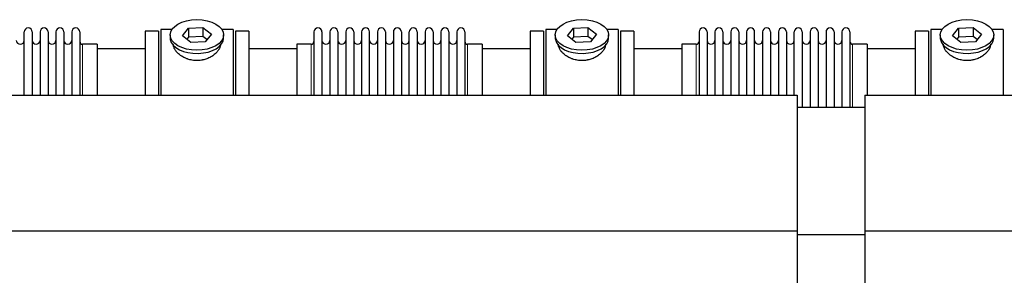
# Model space of a CAD drawing. Header units: inches. Extents: x 0 to 17820, y -10 to 12600.
# Tile 115 of 117: x 13567 to 14820, y 10477 to 10803. Entities that reach past the tile are written whole.
import ezdxf

# ---------------------------------------------------------------- set-up
doc = ezdxf.new("R2010")
doc.units = ezdxf.units.IN
doc.layers.add('1', color=7, linetype='Continuous', true_color=0xffffff)

msp = doc.modelspace()

# ---------------------------------------------------------------- linework, layer by layer
at = {"layer": '1', "color": 2, "linetype": 'Continuous', "lineweight": 25}
for p, q in [((13743.116, 10788.649), (13726.116, 10788.649)), ((13726.116, 10788.649), (13726.116, 10706.764)), ((13743.116, 10788.649), (13743.116, 10706.764)), ((13746.116, 10790.649), (13746.116, 10706.773)), ((13760.335, 10790.649), (13746.116, 10790.649)), ((13773.725, 10782.709), (13781.396, 10792.349)), ((13781.396, 10792.349), (13799.787, 10793.359)), ((13781.396, 10792.349), (13781.396, 10780.881)), ((13799.787, 10793.359), (13799.787, 10781.891)), ((13799.787, 10793.359), (13810.507, 10784.728)), ((13838.116, 10790.649), (13823.896, 10790.649)), ((13838.116, 10790.649), (13838.116, 10706.773)), ((13858.116, 10788.649), (13841.116, 10788.649)), ((13841.116, 10788.649), (13841.116, 10706.764)), ((13858.116, 10788.649), (13858.116, 10706.764)), ((14233.116, 10788.649), (14216.116, 10788.649)), ((14216.116, 10788.649), (14216.116, 10706.764)), ((14233.116, 10788.649), (14233.116, 10706.764)), ((14236.116, 10790.649), (14236.116, 10706.773)), ((14250.335, 10790.649), (14236.116, 10790.649)), ((14263.725, 10782.709), (14271.396, 10792.349)), ((14271.396, 10792.349), (14289.787, 10793.359)), ((14271.396, 10792.349), (14271.396, 10780.881)), ((14289.787, 10793.359), (14289.787, 10781.891)), ((14289.787, 10793.359), (14300.507, 10784.728)), ((14328.116, 10790.649), (14313.896, 10790.649)), ((14328.116, 10790.649), (14328.116, 10706.773)), ((14348.116, 10788.649), (14331.116, 10788.649)), ((14331.116, 10788.649), (14331.116, 10706.764)), ((14348.116, 10788.649), (14348.116, 10706.764)), ((14723.116, 10788.649), (14706.116, 10788.649)), ((14706.116, 10788.649), (14706.116, 10706.764)), ((14723.116, 10788.649), (14723.116, 10706.764)), ((14726.116, 10790.649), (14726.116, 10706.773)), ((14740.335, 10790.649), (14726.116, 10790.649)), ((14753.725, 10782.709), (14761.396, 10792.349)), ((14761.396, 10792.349), (14779.787, 10793.359)), ((14761.396, 10792.349), (14761.396, 10780.881)), ((14779.787, 10793.359), (14779.787, 10781.891)), ((14779.787, 10793.359), (14790.507, 10784.728)), ((14818.116, 10790.649), (14803.896, 10790.649)), ((14818.116, 10790.649), (14818.116, 10706.773)), ((13572.316, 10706.771), (13572.316, 10787.549)), ((13582.516, 10787.549), (13582.516, 10706.771)), ((13592.516, 10787.549), (13592.516, 10706.771)), ((13602.716, 10787.549), (13602.716, 10706.771)), ((13612.716, 10787.549), (13612.716, 10706.771)), ((13622.916, 10787.549), (13622.916, 10706.771)), ((13632.916, 10787.549), (13632.916, 10706.771)), ((13643.116, 10787.549), (13643.116, 10706.771)), ((13758.116, 10783.719), (13758.116, 10779.623)), ((13784.444, 10774.078), (13773.725, 10782.709)), ((13781.396, 10780.881), (13779.287, 10778.231)), ((13799.787, 10781.891), (13781.396, 10780.881)), ((13804.945, 10777.738), (13799.787, 10781.891)), ((13810.507, 10784.728), (13802.835, 10775.088)), ((13826.116, 10779.623), (13826.116, 10783.719)), ((13826.116, 10779.623), (13826.116, 10779.624)), ((13941.116, 10787.549), (13941.116, 10706.761)), ((13951.316, 10787.549), (13951.316, 10706.761)), ((13961.316, 10787.549), (13961.316, 10706.761)), ((13971.516, 10787.549), (13971.516, 10706.761)), ((13981.516, 10787.549), (13981.516, 10706.761)), ((13991.716, 10787.549), (13991.716, 10706.761)), ((14001.716, 10787.549), (14001.716, 10706.761)), ((14011.916, 10706.761), (14011.916, 10787.549)), ((14021.916, 10787.549), (14021.916, 10706.761)), ((14032.116, 10787.549), (14032.116, 10706.761)), ((14042.116, 10787.549), (14042.116, 10706.771)), ((14052.316, 10787.549), (14052.316, 10706.771)), ((14062.316, 10706.771), (14062.316, 10787.549)), ((14072.516, 10787.549), (14072.516, 10706.771)), ((14082.516, 10787.549), (14082.516, 10706.771)), ((14092.716, 10787.549), (14092.716, 10706.771)), ((14102.716, 10787.549), (14102.716, 10706.771)), ((14112.916, 10787.549), (14112.916, 10706.771)), ((14122.916, 10787.549), (14122.916, 10706.771)), ((14133.116, 10787.549), (14133.116, 10706.771)), ((14248.116, 10783.719), (14248.116, 10779.623)), ((14274.444, 10774.078), (14263.725, 10782.709)), ((14271.396, 10780.881), (14269.287, 10778.231)), ((14289.787, 10781.891), (14271.396, 10780.881)), ((14294.945, 10777.738), (14289.787, 10781.891)), ((14300.507, 10784.728), (14292.835, 10775.088)), ((14316.116, 10779.623), (14316.116, 10783.719)), ((14316.116, 10779.623), (14316.116, 10779.624)), ((14431.116, 10787.549), (14431.116, 10706.761)), ((14441.316, 10787.549), (14441.316, 10706.761)), ((14451.316, 10787.549), (14451.316, 10706.761)), ((14461.516, 10787.549), (14461.516, 10706.761)), ((14471.516, 10787.549), (14471.516, 10706.761)), ((14481.716, 10787.549), (14481.716, 10706.761)), ((14491.716, 10787.549), (14491.716, 10706.761)), ((14501.916, 10706.761), (14501.916, 10787.549)), ((14511.916, 10787.549), (14511.916, 10706.761)), ((14522.116, 10787.549), (14522.116, 10706.761)), ((14532.116, 10787.549), (14532.116, 10706.771)), ((14542.316, 10787.549), (14542.316, 10706.771)), ((14552.316, 10706.771), (14552.316, 10787.549)), ((14562.516, 10787.549), (14562.516, 10691.768)), ((14572.516, 10787.549), (14572.516, 10691.768)), ((14582.716, 10787.549), (14582.716, 10691.768)), ((14592.716, 10787.549), (14592.716, 10691.768)), ((14602.916, 10787.549), (14602.916, 10691.768)), ((14612.916, 10787.549), (14612.916, 10691.768)), ((14623.116, 10787.549), (14623.116, 10691.768)), ((14738.116, 10783.719), (14738.116, 10779.623)), ((14764.444, 10774.078), (14753.725, 10782.709)), ((14761.396, 10780.881), (14759.287, 10778.231)), ((14779.787, 10781.891), (14761.396, 10780.881)), ((14784.945, 10777.738), (14779.787, 10781.891)), ((14790.507, 10784.728), (14782.835, 10775.088)), ((14806.116, 10779.623), (14806.116, 10783.719)), ((14806.116, 10779.623), (14806.116, 10779.624)), ((13665.116, 10771.799), (13646.616, 10771.799)), ((13726.116, 10766.149), (13665.11, 10766.149)), ((13665.116, 10771.799), (13665.116, 10706.771)), ((13802.835, 10775.088), (13784.444, 10774.078)), ((13919.121, 10766.149), (13858.116, 10766.149)), ((13919.116, 10771.799), (13919.116, 10706.763)), ((13937.616, 10771.799), (13919.116, 10771.799)), ((14155.116, 10771.799), (14136.616, 10771.799)), ((14216.116, 10766.149), (14155.11, 10766.149)), ((14155.116, 10771.799), (14155.116, 10706.771)), ((14292.835, 10775.088), (14274.444, 10774.078)), ((14409.121, 10766.149), (14348.116, 10766.149)), ((14427.616, 10771.799), (14409.116, 10771.799)), ((14409.116, 10771.799), (14409.116, 10706.763)), ((14645.116, 10771.799), (14626.616, 10771.799)), ((14706.116, 10766.149), (14645.11, 10766.149)), ((14645.116, 10771.799), (14645.116, 10706.771)), ((14782.835, 10775.088), (14764.444, 10774.078)), ((13172.116, 10706.768), (14556.116, 10706.768)), ((14556.116, 10706.768), (14556.116, 10533.962)), ((14642.116, 10706.768), (15989.116, 10706.768)), ((14642.116, 10706.768), (14642.116, 10533.962)), ((14556.116, 10691.768), (14642.116, 10691.768)), ((13172.116, 10533.962), (14556.116, 10533.962)), ((14556.116, 10533.962), (14556.116, 10166.768)), ((14556.116, 10529.232), (14642.116, 10529.232)), ((14642.116, 10533.962), (15989.116, 10533.962)), ((14642.116, 10533.962), (14642.116, 10166.768))]:
    msp.add_line(p, q, dxfattribs=at)
at = {"layer": '1', "color": 110, "linetype": 'Continuous', "lineweight": 13}
for p, q in [((13646.616, 10771.799), (13646.616, 10706.771)), ((13937.616, 10771.799), (13937.616, 10706.763)), ((14136.616, 10771.799), (14136.616, 10706.771)), ((14427.616, 10771.799), (14427.616, 10706.763)), ((14626.616, 10771.799), (14626.616, 10691.771))]:
    msp.add_line(p, q, dxfattribs=at)
at = {"layer": '1', "color": 2, "linetype": 'Continuous', "lineweight": 25}
for centre, radius, start, end in [((13577.416, 10787.549), 5.1, 0, 180), ((13597.616, 10787.549), 5.1, 0, 180), ((13617.816, 10787.549), 5.1, 0, 180), ((13638.016, 10787.549), 5.1, 0, 180), ((13946.216, 10787.549), 5.1, 0, 180), ((13966.416, 10787.549), 5.1, 0, 180), ((13986.616, 10787.549), 5.1, 0, 180), ((14006.816, 10787.549), 5.1, 0, 180), ((14027.016, 10787.549), 5.1, 0, 180), ((14047.216, 10787.549), 5.1, 0, 180), ((14067.416, 10787.549), 5.1, 0, 180), ((14087.616, 10787.549), 5.1, 0, 180), ((14107.816, 10787.549), 5.1, 0, 180), ((14128.016, 10787.549), 5.1, 0, 180), ((14436.216, 10787.549), 5.1, 0, 180), ((14456.416, 10787.549), 5.1, 0, 180), ((14476.616, 10787.549), 5.1, 0, 180), ((14496.816, 10787.549), 5.1, 0, 180), ((14517.016, 10787.549), 5.1, 0, 180), ((14537.216, 10787.549), 5.1, 0, 180), ((14557.416, 10787.549), 5.1, 0, 180), ((14577.616, 10787.549), 5.1, 0, 180), ((14597.816, 10787.549), 5.1, 0, 180), ((14618.016, 10787.549), 5.1, 0, 180), ((13567.316, 10776.799), 5, 180, 0), ((13587.516, 10776.799), 5, 180, 0), ((13607.716, 10776.799), 5, 180, 0), ((13627.916, 10776.799), 5, 180, 0), ((13956.316, 10776.799), 5, 180, 0), ((13976.516, 10776.799), 5, 180, 0), ((13996.716, 10776.799), 5, 180, 0), ((14016.916, 10776.799), 5, 180, 0), ((14037.116, 10776.799), 5, 180, 0), ((14057.316, 10776.799), 5, 180, 0), ((14077.516, 10776.799), 5, 180, 0), ((14097.716, 10776.799), 5, 180, 0), ((14117.916, 10776.799), 5, 180, 0), ((14446.316, 10776.799), 5, 180, 0), ((14466.516, 10776.799), 5, 180, 0), ((14486.716, 10776.799), 5, 180, 0), ((14506.916, 10776.799), 5, 180, 0), ((14527.116, 10776.799), 5, 180, 0), ((14547.316, 10776.799), 5, 180, 0), ((14567.516, 10776.799), 5, 180, 0), ((14587.716, 10776.799), 5, 180, 0), ((14607.916, 10776.799), 5, 180, 0), ((13646.616, 10775.299), 3.5, 180, 270), ((13937.616, 10775.299), 3.5, 270, 0), ((14136.616, 10775.299), 3.5, 180, 270), ((14427.616, 10775.299), 3.5, 270, 0), ((14626.616, 10775.299), 3.5, 180, 270)]:
    msp.add_arc(centre, radius, start, end, dxfattribs=at)
for centre in [(13792.116, 10783.719), (14282.116, 10783.719), (14772.116, 10783.719)]:
    msp.add_ellipse(centre, major_axis=(34, 0), ratio=0.57357644, dxfattribs=at)
for centre, start_param, end_param in [((13792.116, 10779.623), 3.14156817, 3.23699405), ((13792.116, 10779.623), 3.23699405, 6.28318531), ((14282.116, 10779.623), 3.14156817, 3.23699405), ((14282.116, 10779.623), 3.23699405, 6.28318531), ((14772.116, 10779.623), 3.14156817, 3.23699405), ((14772.116, 10779.623), 3.23699405, 6.28318531)]:
    msp.add_ellipse(centre, major_axis=(34, 0), ratio=0.57357644, start_param=start_param, end_param=end_param, dxfattribs=at)
for points in [[(13822.116, 10771.84), (13822.116, 10771.823), (13822.116, 10771.806), (13822.113, 10771.217), (13822.06, 10770.638), (13821.86, 10769.469), (13821.712, 10768.877), (13821.322, 10767.683), (13821.079, 10767.08), (13820.752, 10766.396), (13820.715, 10766.319), (13820.639, 10766.167), (13820.6, 10766.091), (13820.482, 10765.862), (13820.4, 10765.709), (13820.147, 10765.253), (13819.968, 10764.951), (13819.398, 10764.047), (13818.976, 10763.45), (13818.049, 10762.27), (13817.543, 10761.687), (13816.722, 10760.825), (13816.437, 10760.539), (13816.068, 10760.186), (13815.994, 10760.115), (13815.844, 10759.974), (13815.618, 10759.764), (13815.387, 10759.557), (13814.606, 10758.871), (13813.949, 10758.341), (13812.569, 10757.32), (13811.847, 10756.829), (13810.714, 10756.125), (13810.328, 10755.895), (13809.737, 10755.56), (13809.438, 10755.394), (13809.134, 10755.231), (13808.931, 10755.124), (13808.828, 10755.07), (13807.904, 10754.594), (13807.063, 10754.2), (13805.338, 10753.477), (13804.456, 10753.146), (13802.65, 10752.55), (13801.727, 10752.285), (13800.547, 10751.997), (13800.191, 10751.914), (13799.832, 10751.836), (13799.592, 10751.785), (13799.471, 10751.76), (13798.869, 10751.638), (13798.386, 10751.551), (13796.933, 10751.318), (13795.961, 10751.202), (13794.007, 10751.048), (13793.026, 10751.01), (13791.548, 10751.013), (13791.055, 10751.024), (13790.312, 10751.056), (13790.003, 10751.072), (13789.693, 10751.093), (13789.569, 10751.101), (13789.507, 10751.105), (13789.321, 10751.119), (13789.197, 10751.129), (13788.085, 10751.222), (13787.109, 10751.344), (13785.184, 10751.662), (13784.234, 10751.859), (13782.359, 10752.325), (13781.435, 10752.594), (13780.409, 10752.938), (13780.295, 10752.977), (13780.068, 10753.056), (13779.954, 10753.095), (13779.616, 10753.216), (13779.392, 10753.299), (13778.726, 10753.552), (13778.289, 10753.728), (13776.998, 10754.278), (13776.163, 10754.673), (13774.547, 10755.518), (13773.766, 10755.966), (13772.821, 10756.559), (13772.541, 10756.74), (13772.264, 10756.924), (13772.08, 10757.047), (13771.988, 10757.109), (13771.533, 10757.421), (13771.179, 10757.675), (13770.145, 10758.449), (13769.493, 10758.982), (13768.263, 10760.075), (13767.685, 10760.636), (13766.873, 10761.497), (13766.612, 10761.787), (13766.234, 10762.227), (13766.049, 10762.449), (13765.869, 10762.672), (13765.75, 10762.821), (13765.691, 10762.896), (13765.169, 10763.568), (13764.751, 10764.168), (13764.006, 10765.37), (13763.678, 10765.971), (13763.112, 10767.175), (13762.875, 10767.776), (13762.635, 10768.528), (13762.568, 10768.753), (13762.507, 10768.978), (13762.468, 10769.128), (13762.449, 10769.203), (13762.359, 10769.577), (13762.3, 10769.873), (13762.161, 10770.735), (13762.116, 10771.294), (13762.116, 10771.841)], [(14312.116, 10771.84), (14312.116, 10771.823), (14312.116, 10771.806), (14312.113, 10771.217), (14312.06, 10770.638), (14311.86, 10769.469), (14311.712, 10768.877), (14311.322, 10767.683), (14311.079, 10767.08), (14310.752, 10766.396), (14310.715, 10766.319), (14310.639, 10766.167), (14310.6, 10766.091), (14310.482, 10765.862), (14310.4, 10765.709), (14310.147, 10765.253), (14309.968, 10764.951), (14309.398, 10764.047), (14308.976, 10763.45), (14308.049, 10762.27), (14307.543, 10761.687), (14306.722, 10760.825), (14306.437, 10760.539), (14306.068, 10760.186), (14305.994, 10760.115), (14305.844, 10759.974), (14305.618, 10759.764), (14305.387, 10759.557), (14304.606, 10758.871), (14303.949, 10758.341), (14302.569, 10757.32), (14301.847, 10756.829), (14300.714, 10756.125), (14300.328, 10755.895), (14299.737, 10755.56), (14299.438, 10755.394), (14299.134, 10755.231), (14298.931, 10755.124), (14298.828, 10755.07), (14297.904, 10754.594), (14297.063, 10754.2), (14295.338, 10753.477), (14294.456, 10753.146), (14292.65, 10752.55), (14291.727, 10752.285), (14290.547, 10751.997), (14290.191, 10751.914), (14289.832, 10751.836), (14289.592, 10751.785), (14289.471, 10751.76), (14288.869, 10751.638), (14288.386, 10751.551), (14286.933, 10751.318), (14285.961, 10751.202), (14284.007, 10751.048), (14283.026, 10751.01), (14281.548, 10751.013), (14281.055, 10751.024), (14280.312, 10751.056), (14280.003, 10751.072), (14279.693, 10751.093), (14279.569, 10751.101), (14279.507, 10751.105), (14279.321, 10751.119), (14279.197, 10751.129), (14278.085, 10751.222), (14277.109, 10751.344), (14275.184, 10751.662), (14274.234, 10751.859), (14272.359, 10752.325), (14271.435, 10752.594), (14270.409, 10752.938), (14270.295, 10752.977), (14270.068, 10753.056), (14269.954, 10753.095), (14269.616, 10753.216), (14269.392, 10753.299), (14268.726, 10753.552), (14268.289, 10753.728), (14266.998, 10754.278), (14266.163, 10754.673), (14264.547, 10755.518), (14263.766, 10755.966), (14262.821, 10756.559), (14262.541, 10756.74), (14262.264, 10756.924), (14262.08, 10757.047), (14261.988, 10757.109), (14261.533, 10757.421), (14261.179, 10757.675), (14260.145, 10758.449), (14259.493, 10758.982), (14258.263, 10760.075), (14257.685, 10760.636), (14256.873, 10761.497), (14256.612, 10761.787), (14256.234, 10762.227), (14256.049, 10762.449), (14255.869, 10762.672), (14255.75, 10762.821), (14255.691, 10762.896), (14255.169, 10763.568), (14254.751, 10764.168), (14254.006, 10765.37), (14253.678, 10765.971), (14253.112, 10767.175), (14252.875, 10767.776), (14252.635, 10768.528), (14252.568, 10768.753), (14252.507, 10768.978), (14252.468, 10769.128), (14252.449, 10769.203), (14252.359, 10769.577), (14252.3, 10769.873), (14252.161, 10770.735), (14252.116, 10771.294), (14252.116, 10771.841)], [(14802.116, 10771.84), (14802.116, 10771.823), (14802.116, 10771.806), (14802.113, 10771.217), (14802.06, 10770.638), (14801.86, 10769.469), (14801.712, 10768.877), (14801.322, 10767.683), (14801.079, 10767.08), (14800.752, 10766.396), (14800.715, 10766.319), (14800.639, 10766.167), (14800.6, 10766.091), (14800.482, 10765.862), (14800.4, 10765.709), (14800.147, 10765.253), (14799.968, 10764.951), (14799.398, 10764.047), (14798.976, 10763.45), (14798.049, 10762.27), (14797.543, 10761.687), (14796.722, 10760.825), (14796.437, 10760.539), (14796.068, 10760.186), (14795.994, 10760.115), (14795.844, 10759.974), (14795.618, 10759.764), (14795.387, 10759.557), (14794.606, 10758.871), (14793.949, 10758.341), (14792.569, 10757.32), (14791.847, 10756.829), (14790.714, 10756.125), (14790.328, 10755.895), (14789.737, 10755.56), (14789.438, 10755.394), (14789.134, 10755.231), (14788.931, 10755.124), (14788.828, 10755.07), (14787.904, 10754.594), (14787.063, 10754.2), (14785.338, 10753.477), (14784.456, 10753.146), (14782.65, 10752.55), (14781.727, 10752.285), (14780.547, 10751.997), (14780.191, 10751.914), (14779.832, 10751.836), (14779.592, 10751.785), (14779.471, 10751.76), (14778.869, 10751.638), (14778.386, 10751.551), (14776.933, 10751.318), (14775.961, 10751.202), (14774.007, 10751.048), (14773.026, 10751.01), (14771.548, 10751.013), (14771.055, 10751.024), (14770.312, 10751.056), (14770.003, 10751.072), (14769.693, 10751.093), (14769.569, 10751.101), (14769.507, 10751.105), (14769.321, 10751.119), (14769.197, 10751.129), (14768.085, 10751.222), (14767.109, 10751.344), (14765.184, 10751.662), (14764.234, 10751.859), (14762.359, 10752.325), (14761.435, 10752.594), (14760.409, 10752.938), (14760.295, 10752.977), (14760.068, 10753.056), (14759.954, 10753.095), (14759.616, 10753.216), (14759.392, 10753.299), (14758.726, 10753.552), (14758.289, 10753.728), (14756.998, 10754.278), (14756.163, 10754.673), (14754.547, 10755.518), (14753.766, 10755.966), (14752.821, 10756.559), (14752.541, 10756.74), (14752.264, 10756.924), (14752.08, 10757.047), (14751.988, 10757.109), (14751.533, 10757.421), (14751.179, 10757.675), (14750.145, 10758.449), (14749.493, 10758.982), (14748.263, 10760.075), (14747.685, 10760.636), (14746.873, 10761.497), (14746.612, 10761.787), (14746.234, 10762.227), (14746.049, 10762.449), (14745.869, 10762.672), (14745.75, 10762.821), (14745.691, 10762.896), (14745.169, 10763.568), (14744.751, 10764.168), (14744.006, 10765.37), (14743.678, 10765.971), (14743.112, 10767.175), (14742.875, 10767.776), (14742.635, 10768.528), (14742.568, 10768.753), (14742.507, 10768.978), (14742.468, 10769.128), (14742.449, 10769.203), (14742.359, 10769.577), (14742.3, 10769.873), (14742.161, 10770.735), (14742.116, 10771.294), (14742.116, 10771.841)]]:
    msp.add_open_spline(points, degree=3, knots=[0, 0, 0, 0, 0.00093744, 0.00093744, 0.03218549, 0.03218549, 0.06343354, 0.06343354, 0.09468158, 0.09468158, 0.09858759, 0.09858759, 0.10249359, 0.10249359, 0.11030561, 0.11030561, 0.12592963, 0.12592963, 0.15717768, 0.15717768, 0.18842572, 0.18842572, 0.20404975, 0.20404975, 0.20795575, 0.20795575, 0.21186176, 0.21967377, 0.21967377, 0.25092182, 0.25092182, 0.28216986, 0.28216986, 0.29779389, 0.29779389, 0.3056059, 0.30951191, 0.30951191, 0.31341791, 0.31341791, 0.34466596, 0.34466596, 0.37591401, 0.37591401, 0.40716205, 0.40716205, 0.41497406, 0.41888007, 0.41888007, 0.42278608, 0.42278608, 0.4384101, 0.4384101, 0.46965815, 0.46965815, 0.50090619, 0.50090619, 0.51653022, 0.51653022, 0.52434223, 0.52629523, 0.52629523, 0.52824823, 0.52824823, 0.53215424, 0.53215424, 0.56340229, 0.56340229, 0.59465033, 0.59465033, 0.62589838, 0.62589838, 0.62980439, 0.62980439, 0.63371039, 0.63371039, 0.6415224, 0.6415224, 0.65714643, 0.65714643, 0.68839448, 0.68839448, 0.71964252, 0.71964252, 0.72745453, 0.73136054, 0.73136054, 0.73526655, 0.73526655, 0.75089057, 0.75089057, 0.78213862, 0.78213862, 0.81338666, 0.81338666, 0.82901069, 0.82901069, 0.8368227, 0.8407287, 0.8407287, 0.84463471, 0.84463471, 0.87588276, 0.87588276, 0.9071308, 0.9071308, 0.93837885, 0.93837885, 0.94619086, 0.95009687, 0.95009687, 0.95400287, 0.95400287, 0.9696269, 0.9696269, 1, 1, 1, 1], dxfattribs=at)

doc.saveas('drawing.dxf')
